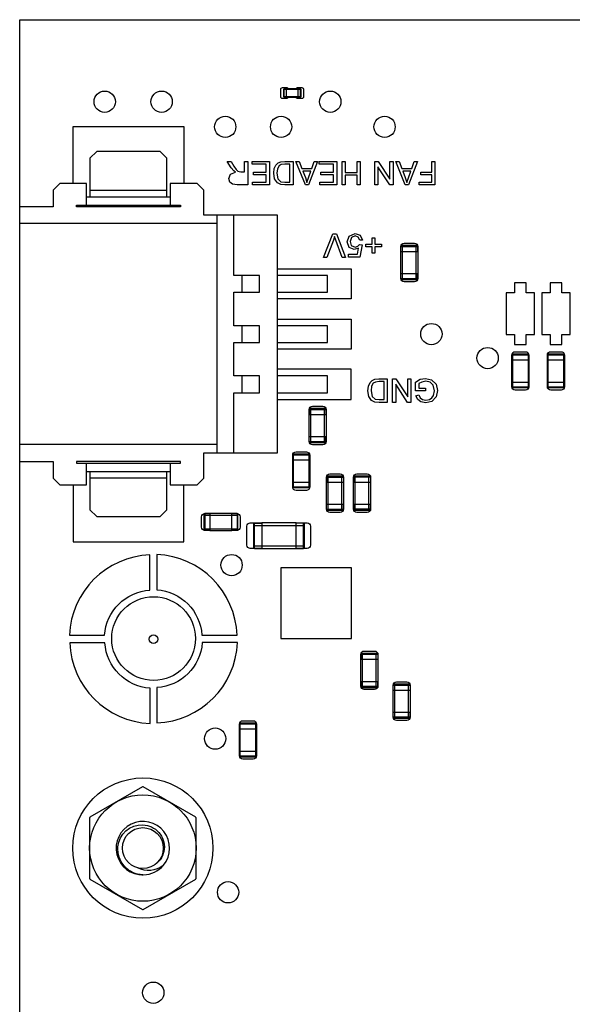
# Model space of a CAD drawing. Extents: x 11 to 146, y 7 to 201.
# Tile 6 of 27: x 37 to 53, y 32 to 61. Entities that reach past the tile are written whole.
import ezdxf

# ---------------------------------------------------------------- set-up
doc = ezdxf.new("R2010")
doc.units = 0
doc.layers.add('0_COMPONENTS', color=7, linetype='CONTINUOUS')

msp = doc.modelspace()

# ---------------------------------------------------------------- linework, layer by layer
at = {"layer": '0_COMPONENTS', "color": 8, "linetype": 'CONTINUOUS'}
for p, q in [((44.489, 58.739), (44.555, 58.739)), ((38.69, 55.964), (40.99, 55.964)), ((38.59, 55.764), (41.09, 55.764)), ((42.49, 48.114), (42.49, 55.214)), ((42.49, 54.964), (36.59, 54.964)), ((47.976, 54.132), (48.484, 54.132)), ((48.026, 53.294), (48.026, 54.31)), ((48.433, 53.294), (48.433, 54.31)), ((43.24, 52.914), (43.24, 53.414)), ((43.24, 51.414), (43.24, 51.914)), ((51.295, 50.894), (51.803, 50.894)), ((51.298, 51.046), (51.8, 51.046)), ((52.355, 50.894), (52.863, 50.894)), ((52.358, 51.046), (52.86, 51.046)), ((43.24, 49.914), (43.24, 50.414)), ((51.8, 50.081), (51.298, 50.081)), ((52.86, 50.081), (52.358, 50.081)), ((45.286, 48.424), (45.286, 49.44)), ((45.693, 48.424), (45.693, 49.44)), ((45.236, 49.262), (45.744, 49.262)), ((42.49, 48.364), (36.59, 48.364)), ((44.748, 48.058), (45.251, 48.058)), ((44.746, 47.906), (45.254, 47.906)), ((38.59, 47.564), (41.09, 47.564)), ((40.99, 47.364), (38.69, 47.364)), ((45.806, 46.404), (45.806, 47.42)), ((46.213, 46.404), (46.213, 47.42)), ((46.616, 46.408), (46.616, 47.424)), ((47.023, 46.408), (47.023, 47.424)), ((45.251, 47.093), (44.748, 47.093)), ((45.756, 47.242), (46.264, 47.242)), ((46.566, 47.246), (47.074, 47.246)), ((42.094, 46.257), (43.11, 46.257)), ((43.084, 46.303), (42.932, 46.303)), ((43.575, 45.948), (45.099, 45.948)), ((42.094, 45.85), (43.11, 45.85)), ((42.271, 45.8), (42.932, 45.8)), ((43.575, 45.339), (45.099, 45.339)), ((43.601, 45.265), (43.829, 45.265)), ((43.829, 45.263), (44.845, 45.263)), ((46.836, 41.114), (46.836, 42.13)), ((47.243, 41.114), (47.243, 42.13)), ((46.786, 41.952), (47.294, 41.952)), ((47.796, 40.194), (47.796, 41.21)), ((48.203, 40.194), (48.203, 41.21)), ((47.746, 41.032), (48.254, 41.032)), ((43.158, 40.024), (43.661, 40.024)), ((43.156, 39.872), (43.664, 39.872)), ((43.661, 39.059), (43.158, 39.059))]:
    msp.add_line(p, q, dxfattribs=at)
for points in [[(121.59, 61.054), (121.59, 7.054), (36.59, 7.054), (36.59, 61.054)], [(44.91, 58.991), (44.555, 58.991), (44.555, 58.737), (44.91, 58.737)], [(38.29, 55.514), (41.39, 55.514), (41.39, 55.464), (38.29, 55.464)], [(51.725, 53.199), (51.375, 53.199), (51.375, 52.899), (51.125, 52.899), (51.125, 51.649), (51.375, 51.649), (51.375, 51.349), (51.725, 51.349), (51.725, 51.649), (51.975, 51.649), (51.975, 52.899), (51.725, 52.899)], [(52.785, 53.199), (52.435, 53.199), (52.435, 52.899), (52.185, 52.899), (52.185, 51.649), (52.435, 51.649), (52.435, 51.349), (52.785, 51.349), (52.785, 51.649), (53.035, 51.649), (53.035, 52.899), (52.785, 52.899)], [(41.39, 47.864), (38.29, 47.864), (38.29, 47.814), (41.39, 47.814)], [(46.499, 44.679), (44.389, 44.679), (44.389, 42.569), (46.499, 42.569)]]:
    msp.add_lwpolyline(points, close=True, dxfattribs=at)
at = {"layer": '0_COMPONENTS', "color": 51, "linetype": 'CONTINUOUS'}
for points in [[(44.623, 58.99, 0.273566), (44.579, 59.016), (44.429, 59.016, 0.414511), (44.379, 58.966), (44.379, 58.761, 0.414498), (44.429, 58.711), (44.579, 58.711, 0.265174), (44.622, 58.736)], [(44.836, 58.737, 0.274106), (44.88, 58.711), (45.03, 58.711, 0.414558), (45.08, 58.761), (45.08, 58.966, 0.413634), (45.03, 59.016), (44.88, 59.016, 0.265146), (44.837, 58.992)], [(47.976, 53.471), (48.484, 53.471), (48.484, 53.328, -0.413592), (48.384, 53.228), (48.076, 53.228, -0.413723), (47.976, 53.328), (47.976, 54.279, -0.413456), (48.075, 54.379), (48.384, 54.379, -0.413758), (48.484, 54.279), (48.484, 53.471)], [(51.295, 50.233), (51.803, 50.233), (51.803, 50.088, -0.413456), (51.703, 49.988), (51.395, 49.988, -0.413758), (51.295, 50.088), (51.295, 51.039, -0.413592), (51.395, 51.139), (51.703, 51.139, -0.413723), (51.803, 51.039), (51.803, 50.233)], [(52.355, 50.233), (52.863, 50.233), (52.863, 50.088, -0.413456), (52.763, 49.988), (52.455, 49.988, -0.413758), (52.355, 50.088), (52.355, 51.039, -0.413592), (52.455, 51.139), (52.763, 51.139, -0.413723), (52.863, 51.039), (52.863, 50.233)], [(45.236, 48.601), (45.744, 48.601), (45.744, 48.458, -0.413592), (45.644, 48.358), (45.336, 48.358, -0.413723), (45.236, 48.458), (45.236, 49.409, -0.413456), (45.335, 49.509), (45.644, 49.509, -0.413758), (45.744, 49.409), (45.744, 48.601)], [(44.746, 47.245), (45.254, 47.245), (45.254, 47.098, -0.413456), (45.154, 46.998), (44.845, 46.998, -0.413758), (44.746, 47.098), (44.746, 48.049, -0.413592), (44.845, 48.149), (45.154, 48.149, -0.413723), (45.254, 48.049), (45.254, 47.245)], [(45.756, 46.581), (46.264, 46.581), (46.264, 46.438, -0.413592), (46.164, 46.338), (45.856, 46.338, -0.413723), (45.756, 46.438), (45.756, 47.389, -0.413456), (45.855, 47.489), (46.164, 47.489, -0.413758), (46.264, 47.389), (46.264, 46.581)], [(46.566, 46.585), (47.074, 46.585), (47.074, 46.438, -0.413456), (46.974, 46.338), (46.665, 46.338, -0.413758), (46.566, 46.438), (46.566, 47.389, -0.413592), (46.665, 47.489), (46.974, 47.489, -0.413723), (47.074, 47.389), (47.074, 46.585)], [(42.932, 46.308), (43.075, 46.308, -0.413592), (43.175, 46.208), (43.175, 45.9, -0.413723), (43.075, 45.8), (42.932, 45.8), (42.932, 46.308), (42.271, 46.308), (42.271, 45.8), (42.124, 45.8, -0.413456), (42.024, 45.9), (42.024, 46.208, -0.413758), (42.124, 46.308), (42.271, 46.308)], [(44.845, 46.025), (45.18, 46.025, -0.41438), (45.28, 45.925), (45.28, 45.363, -0.414234), (45.18, 45.263), (44.845, 45.263), (44.845, 46.025), (43.829, 46.025), (43.829, 45.263), (43.48, 45.263, -0.414194), (43.38, 45.363), (43.38, 45.925, -0.414129), (43.48, 46.025), (43.829, 46.025)], [(46.786, 41.291), (47.294, 41.291), (47.294, 41.148, -0.413592), (47.194, 41.048), (46.886, 41.048, -0.413723), (46.786, 41.148), (46.786, 42.099, -0.413456), (46.885, 42.199), (47.194, 42.199, -0.413758), (47.294, 42.099), (47.294, 41.291)], [(47.746, 40.371), (48.254, 40.371), (48.254, 40.228, -0.413592), (48.154, 40.128), (47.846, 40.128, -0.413723), (47.746, 40.228), (47.746, 41.179, -0.413456), (47.845, 41.279), (48.154, 41.279, -0.413758), (48.254, 41.179), (48.254, 40.371)], [(43.156, 39.211), (43.664, 39.211), (43.664, 39.068, -0.413592), (43.564, 38.968), (43.256, 38.968, -0.413723), (43.156, 39.068), (43.156, 40.019, -0.413456), (43.255, 40.119), (43.564, 40.119, -0.413758), (43.664, 40.019), (43.664, 39.211)]]:
    msp.add_lwpolyline(points, format="xyb", dxfattribs=at)
at = {"layer": '0_COMPONENTS', "color": 8, "linetype": 'CONTINUOUS'}
for points in [[(44.479, 58.749, 0.414214), (44.489, 58.739), (44.489, 58.988), (44.555, 58.988)], [(44.91, 58.739), (44.976, 58.739, 0.414214), (44.987, 58.749), (44.479, 58.749), (44.479, 58.978), (44.987, 58.978), (44.987, 58.749)], [(48.478, 54.284, 0.414214), (48.453, 54.31), (48.006, 54.31, 0.414214), (47.981, 54.284)], [(47.981, 53.319, 0.414214), (48.006, 53.294), (48.453, 53.294, 0.414214), (48.478, 53.319), (48.478, 53.471)], [(51.321, 51.072), (51.323, 51.072, 0.414214), (51.298, 51.046), (51.298, 50.894)], [(51.8, 50.233), (51.8, 50.081, -0.414214), (51.775, 50.056), (51.323, 50.056), (51.32, 50.081), (51.32, 51.046), (51.323, 51.071), (51.323, 51.072), (51.775, 51.072), (51.778, 51.046), (51.778, 50.081), (51.776, 50.056), (51.775, 50.056), (51.777, 50.056)], [(51.8, 50.894), (51.8, 51.046, 0.414214), (51.775, 51.072)], [(52.381, 51.072), (52.383, 51.072, 0.414214), (52.358, 51.046), (52.358, 50.894)], [(52.86, 50.233), (52.86, 50.081, -0.414214), (52.835, 50.056), (52.383, 50.056), (52.38, 50.081), (52.38, 51.046), (52.383, 51.071), (52.383, 51.072), (52.835, 51.072), (52.838, 51.046), (52.838, 50.081), (52.836, 50.056), (52.835, 50.056), (52.837, 50.056)], [(52.86, 50.894), (52.86, 51.046, 0.414214), (52.835, 51.072)], [(51.298, 50.233), (51.298, 50.081, 0.414214), (51.323, 50.056)], [(52.358, 50.233), (52.358, 50.081, 0.414214), (52.383, 50.056)], [(45.738, 49.414, 0.414214), (45.713, 49.44), (45.266, 49.44, 0.414214), (45.241, 49.414), (45.241, 49.262)], [(45.241, 48.449, 0.414214), (45.266, 48.424), (45.713, 48.424, 0.414214), (45.738, 48.449), (45.738, 48.601)], [(44.748, 47.906), (44.748, 48.058, -0.414214), (44.773, 48.084), (45.226, 48.084), (45.228, 48.058), (45.228, 47.093), (45.226, 47.068), (45.226, 47.068), (44.773, 47.068), (44.771, 47.093), (44.771, 48.058), (44.773, 48.083), (44.773, 48.084), (44.772, 48.084)], [(45.251, 47.906), (45.251, 48.058, 0.414214), (45.226, 48.084)], [(46.261, 47.394, 0.414214), (46.236, 47.42), (45.783, 47.42, 0.414214), (45.758, 47.394), (45.758, 47.242)], [(47.068, 47.398, 0.414214), (47.043, 47.424), (46.596, 47.424, 0.414214), (46.571, 47.398), (46.571, 47.246)], [(44.748, 47.245), (44.748, 47.093, 0.414214), (44.773, 47.068)], [(45.227, 47.068), (45.226, 47.068, 0.414214), (45.251, 47.093), (45.251, 47.245)], [(45.758, 46.429, 0.414214), (45.783, 46.404), (46.236, 46.404, 0.414214), (46.261, 46.429), (46.261, 46.581)], [(46.571, 46.433, 0.414214), (46.596, 46.408), (47.043, 46.408, 0.414214), (47.068, 46.433), (47.068, 46.585)], [(42.271, 46.303), (42.119, 46.303, 0.414214), (42.094, 46.277), (42.094, 45.83, 0.414214), (42.119, 45.805)], [(43.084, 45.805, 0.414214), (43.11, 45.83), (43.11, 46.277, 0.414214), (43.084, 46.303), (43.084, 45.805), (42.932, 45.805)], [(43.601, 46.022, 0.414214), (43.575, 45.997), (43.575, 45.291, 0.414214), (43.601, 45.265), (43.601, 46.022), (43.829, 46.022)], [(44.845, 45.265), (45.074, 45.265, 0.414214), (45.099, 45.291), (45.099, 45.997, 0.414214), (45.074, 46.022)], [(47.291, 42.104, 0.414214), (47.266, 42.13), (46.813, 42.13, 0.414214), (46.788, 42.104), (46.788, 41.952)], [(46.788, 41.139, 0.414214), (46.813, 41.114), (47.266, 41.114, 0.414214), (47.291, 41.139), (47.291, 41.291)], [(48.251, 41.184, 0.414214), (48.226, 41.21), (47.773, 41.21, 0.414214), (47.748, 41.184)], [(47.748, 40.219, 0.414214), (47.773, 40.194), (48.226, 40.194, 0.414214), (48.251, 40.219), (48.251, 40.371)], [(43.661, 39.211), (43.661, 39.059, -0.414214), (43.636, 39.034), (43.183, 39.034), (43.181, 39.059), (43.181, 40.024), (43.183, 40.049), (43.183, 40.05, 0.414214), (43.158, 40.024), (43.158, 39.872)], [(43.661, 39.872), (43.661, 40.024, 0.414214), (43.636, 40.05), (43.638, 40.024), (43.638, 39.059), (43.636, 39.034), (43.636, 39.034), (43.637, 39.034)], [(43.158, 39.211), (43.158, 39.059, 0.414214), (43.183, 39.034)], [(40.876, 35.792, 0.002802), (40.882, 35.799), (40.883, 35.8), (40.884, 35.801), (40.884, 35.802), (40.886, 35.803), (40.886, 35.804, 4.592681), (40.288, 35.514), (40.289, 35.514), (40.29, 35.514), (40.292, 35.514, 0.213445), (40.88, 35.797), (40.882, 35.799, 0.001013), (40.884, 35.801), (40.885, 35.802, 0.004534), (40.894, 35.814), (40.895, 35.815), (40.894, 35.814, -0.008962), (40.872, 35.797, -0.3026), (40.112, 35.724)], [(40.237, 35.514, 0.007306), (40.261, 35.514), (40.261, 35.514), (40.263, 35.514, 0.002201), (40.27, 35.514, -0.001219), (40.266, 35.514), (40.265, 35.514, -0.426932), (39.525, 36.349, -0.401335), (40.27, 37.008, -0.427964), (40.909, 36.286, -0.226918), (40.633, 35.823)]]:
    msp.add_lwpolyline(points, format="xyb", dxfattribs=at)
for points in [[(44.976, 58.739), (44.976, 58.988), (44.91, 58.988)], [(40.99, 55.764), (40.99, 56.914), (40.79, 57.114), (38.89, 57.114), (38.69, 56.914), (38.69, 55.764)], [(38.59, 55.514), (38.59, 56.164), (37.79, 56.164), (37.59, 55.964), (37.59, 55.464), (36.59, 55.464)], [(41.09, 47.814), (41.09, 47.164), (41.89, 47.164), (42.09, 47.364), (42.09, 48.114), (44.29, 48.114), (44.29, 55.214), (42.09, 55.214), (42.09, 55.964), (41.89, 56.164), (41.09, 56.164), (41.09, 55.514)], [(42.99, 48.114), (42.99, 49.914), (43.756, 49.914), (43.756, 50.414), (42.99, 50.414), (42.99, 51.414), (43.756, 51.414), (43.756, 51.914), (42.99, 51.914), (42.99, 52.914), (43.756, 52.914), (43.756, 53.414), (42.99, 53.414), (42.99, 55.214)], [(47.981, 54.132), (47.981, 54.284), (48.478, 54.284), (48.478, 54.132)], [(44.29, 52.914), (45.79, 52.914), (45.79, 53.414), (44.29, 53.414)], [(48.478, 53.319), (47.981, 53.319), (47.981, 53.471)], [(44.29, 51.414), (45.79, 51.414), (45.79, 51.914), (44.29, 51.914)], [(44.29, 49.914), (45.79, 49.914), (45.79, 50.414), (44.29, 50.414)], [(45.241, 49.414), (45.738, 49.414), (45.738, 49.262)], [(45.738, 48.449), (45.241, 48.449), (45.241, 48.601)], [(36.59, 47.864), (37.59, 47.864), (37.59, 47.364), (37.79, 47.164), (38.59, 47.164), (38.59, 47.814)], [(38.69, 47.564), (38.69, 46.414), (38.89, 46.214), (40.79, 46.214), (40.99, 46.414), (40.99, 47.564)], [(45.758, 47.394), (46.261, 47.394), (46.261, 47.242)], [(46.571, 47.398), (47.068, 47.398), (47.068, 47.246)], [(46.261, 46.429), (45.758, 46.429), (45.758, 46.581)], [(47.068, 46.433), (46.571, 46.433), (46.571, 46.585)], [(42.119, 46.303), (42.119, 45.805), (42.271, 45.805)], [(45.074, 45.265), (45.074, 46.022), (44.845, 46.022)], [(46.788, 42.104), (47.291, 42.104), (47.291, 41.952)], [(47.291, 41.139), (46.788, 41.139), (46.788, 41.291)], [(47.748, 41.032), (47.748, 41.184), (48.251, 41.184), (48.251, 41.032)], [(48.251, 40.219), (47.748, 40.219), (47.748, 40.371)], [(43.182, 40.05), (43.183, 40.05), (43.636, 40.05)]]:
    msp.add_lwpolyline(points, dxfattribs=at)
at = {"layer": '0_COMPONENTS', "color": 4, "linetype": 'CONTINUOUS'}
for points in [[(38.19, 56.164), (38.19, 57.864), (41.49, 57.864), (41.49, 56.164)], [(44.29, 53.614), (46.49, 53.614), (46.49, 52.714), (44.29, 52.714)], [(44.29, 52.114), (46.49, 52.114), (46.49, 51.214), (44.29, 51.214)], [(44.29, 49.714), (46.49, 49.714), (46.49, 50.614), (44.29, 50.614)], [(38.19, 47.164), (38.19, 45.464), (41.49, 45.464), (41.49, 47.164)]]:
    msp.add_lwpolyline(points, dxfattribs=at)
at = {"layer": '0_COMPONENTS', "color": 51, "linetype": 'CONTINUOUS'}
for points in [[(43.307, 56.823), (43.401, 56.823), (43.401, 56.121), (43.09, 56.121), (42.949, 56.142), (42.873, 56.206), (42.843, 56.313), (42.89, 56.44), (43.039, 56.504), (42.984, 56.542), (42.911, 56.632), (42.792, 56.823), (42.903, 56.823), (42.992, 56.679), (43.06, 56.581), (43.107, 56.534), (43.149, 56.517), (43.201, 56.513), (43.307, 56.513)], [(43.532, 56.823), (44.052, 56.823), (44.052, 56.121), (43.55, 56.121), (43.55, 56.202), (43.958, 56.202), (43.958, 56.419), (43.575, 56.419), (43.575, 56.5), (43.958, 56.5), (43.958, 56.742), (43.532, 56.742)], [(44.392, 56.811), (44.507, 56.823), (44.758, 56.823), (44.758, 56.121), (44.515, 56.121), (44.392, 56.13), (44.29, 56.181), (44.205, 56.3), (44.179, 56.47), (44.196, 56.611), (44.247, 56.713), (44.311, 56.776)], [(45.392, 56.823), (45.49, 56.823), (45.222, 56.121), (45.124, 56.121), (44.843, 56.823), (44.941, 56.823), (45.018, 56.611), (45.32, 56.611)], [(45.541, 56.823), (46.06, 56.823), (46.06, 56.121), (45.558, 56.121), (45.558, 56.202), (45.967, 56.202), (45.967, 56.419), (45.584, 56.419), (45.584, 56.5), (45.967, 56.5), (45.967, 56.742), (45.541, 56.742)], [(46.673, 56.823), (46.767, 56.823), (46.767, 56.121), (46.673, 56.121), (46.673, 56.411), (46.316, 56.411), (46.316, 56.121), (46.222, 56.121), (46.222, 56.823), (46.316, 56.823), (46.316, 56.491), (46.673, 56.491)], [(47.652, 56.823), (47.745, 56.823), (47.745, 56.121), (47.647, 56.121), (47.294, 56.662), (47.294, 56.121), (47.201, 56.121), (47.201, 56.823), (47.299, 56.823), (47.652, 56.287)], [(48.379, 56.823), (48.477, 56.823), (48.209, 56.121), (48.111, 56.121), (47.83, 56.823), (47.928, 56.823), (48.005, 56.611), (48.307, 56.611)], [(48.899, 56.823), (48.992, 56.823), (48.992, 56.121), (48.52, 56.121), (48.52, 56.202), (48.899, 56.202), (48.899, 56.423), (48.571, 56.423), (48.571, 56.504), (48.899, 56.504)], [(44.515, 56.742), (44.405, 56.73), (44.341, 56.691), (44.29, 56.602), (44.273, 56.466), (44.307, 56.296), (44.396, 56.215), (44.515, 56.202), (44.664, 56.202), (44.664, 56.742)], [(45.29, 56.534), (45.047, 56.534), (45.124, 56.342), (45.171, 56.194), (45.218, 56.33)], [(48.277, 56.534), (48.035, 56.534), (48.111, 56.342), (48.158, 56.194), (48.205, 56.33)], [(45.949, 54.657), (46.051, 54.657), (46.319, 53.954), (46.221, 53.954), (46.038, 54.465), (46, 54.58), (45.962, 54.465), (45.77, 53.954), (45.668, 53.954)], [(46.613, 54.265), (46.69, 54.286), (46.741, 54.337), (46.821, 54.325), (46.749, 53.963), (46.413, 53.963), (46.413, 54.048), (46.681, 54.048), (46.715, 54.231), (46.587, 54.189), (46.434, 54.252), (46.375, 54.418), (46.43, 54.584), (46.613, 54.669), (46.766, 54.614), (46.834, 54.474), (46.749, 54.465), (46.702, 54.563), (46.613, 54.597), (46.502, 54.55), (46.46, 54.427), (46.498, 54.308)], [(47.124, 54.542), (47.204, 54.542), (47.204, 54.35), (47.396, 54.35), (47.396, 54.274), (47.204, 54.274), (47.204, 54.082), (47.124, 54.082), (47.124, 54.274), (46.932, 54.274), (46.932, 54.35), (47.124, 54.35)], [(47.205, 50.314), (47.32, 50.327), (47.571, 50.327), (47.571, 49.625), (47.328, 49.625), (47.205, 49.633), (47.103, 49.684), (47.018, 49.804), (46.992, 49.974), (47.009, 50.114), (47.06, 50.216), (47.124, 50.28)], [(48.184, 50.327), (48.277, 50.327), (48.277, 49.625), (48.179, 49.625), (47.826, 50.165), (47.826, 49.625), (47.732, 49.625), (47.732, 50.327), (47.83, 50.327), (48.184, 49.791)], [(48.558, 50.314), (48.711, 50.34), (48.898, 50.297), (49.03, 50.165), (49.073, 49.978), (49.03, 49.786), (48.907, 49.655), (48.72, 49.612), (48.579, 49.638), (48.481, 49.706), (48.43, 49.821), (48.515, 49.846), (48.554, 49.761), (48.622, 49.71), (48.72, 49.693), (48.83, 49.714), (48.907, 49.765), (48.954, 49.833), (48.979, 49.974), (48.945, 50.135), (48.852, 50.229), (48.72, 50.259), (48.601, 50.233), (48.511, 50.186), (48.511, 50.05), (48.715, 50.05), (48.715, 49.969), (48.418, 49.969), (48.418, 50.229)], [(47.328, 50.246), (47.218, 50.233), (47.154, 50.195), (47.103, 50.106), (47.086, 49.969), (47.12, 49.799), (47.209, 49.718), (47.328, 49.706), (47.477, 49.706), (47.477, 50.246)]]:
    msp.add_lwpolyline(points, close=True, dxfattribs=at)
for points in [[(39.125, 42.67, -0.375973), (40.48, 44.017), (40.48, 45.068, 0.391807), (38.074, 42.67)], [(40.686, 44.028, -0.375973), (42.033, 42.674), (43.084, 42.674, 0.391807), (40.686, 45.079)], [(40.484, 41.089, -0.375973), (39.136, 42.444), (38.085, 42.444, 0.391807), (40.484, 40.038)], [(42.044, 42.453, -0.375973), (40.689, 41.106), (40.689, 40.055, 0.391807), (43.095, 42.453)]]:
    msp.add_lwpolyline(points, format="xyb", close=True, dxfattribs=at)
at = {"layer": '0_COMPONENTS', "color": 8, "linetype": 'CONTINUOUS'}
msp.add_lwpolyline([(41.86, 37.22, 0.002841), (41.849, 37.238), (40.28, 38.144, 0.002841), (40.259, 38.144), (38.69, 37.238, 0.002841), (38.68, 37.22), (38.68, 35.408, 0.002841), (38.69, 35.39), (40.259, 34.484, 0.002841), (40.28, 34.484), (41.849, 35.39, 0.002841), (41.86, 35.408)], format="xyb", close=True, dxfattribs=at)
at = {"layer": '0_COMPONENTS', "color": 51, "linetype": 'CONTINUOUS'}
for centre, radius in [((39.13, 58.604), 0.318), ((40.83, 58.604), 0.318), ((45.87, 58.604), 0.318), ((42.73, 57.854), 0.318), ((44.4, 57.854), 0.318), ((47.49, 57.854), 0.318), ((48.89, 51.664), 0.318), ((50.57, 50.947), 0.318), ((42.92, 44.764), 0.318), ((40.59, 42.554), 0.127), ((42.43, 39.584), 0.318), ((40.27, 36.314), 2.095), ((42.817, 34.994), 0.318), ((40.581, 31.994), 0.318)]:
    msp.add_circle(centre, radius, dxfattribs=at)
at = {"layer": '0_COMPONENTS', "color": 8, "linetype": 'CONTINUOUS'}
for centre, radius in [((40.591, 42.571), 1.25), ((40.27, 36.314), 1.59), ((40.27, 36.314), 0.611)]:
    msp.add_circle(centre, radius, dxfattribs=at)
at = {"layer": '0_COMPONENTS', "color": 4, "linetype": 'CONTINUOUS'}
msp.add_circle((40.27, 36.314), 2.095, dxfattribs=at)
at = {"layer": '0_COMPONENTS', "color": 8, "linetype": 'CONTINUOUS'}
for centre, start, end in [((44.489, 58.978), 90, 180), ((44.976, 58.978), 0, 90)]:
    msp.add_arc(centre, 0.0102, start, end, dxfattribs=at)

doc.saveas('drawing.dxf')
